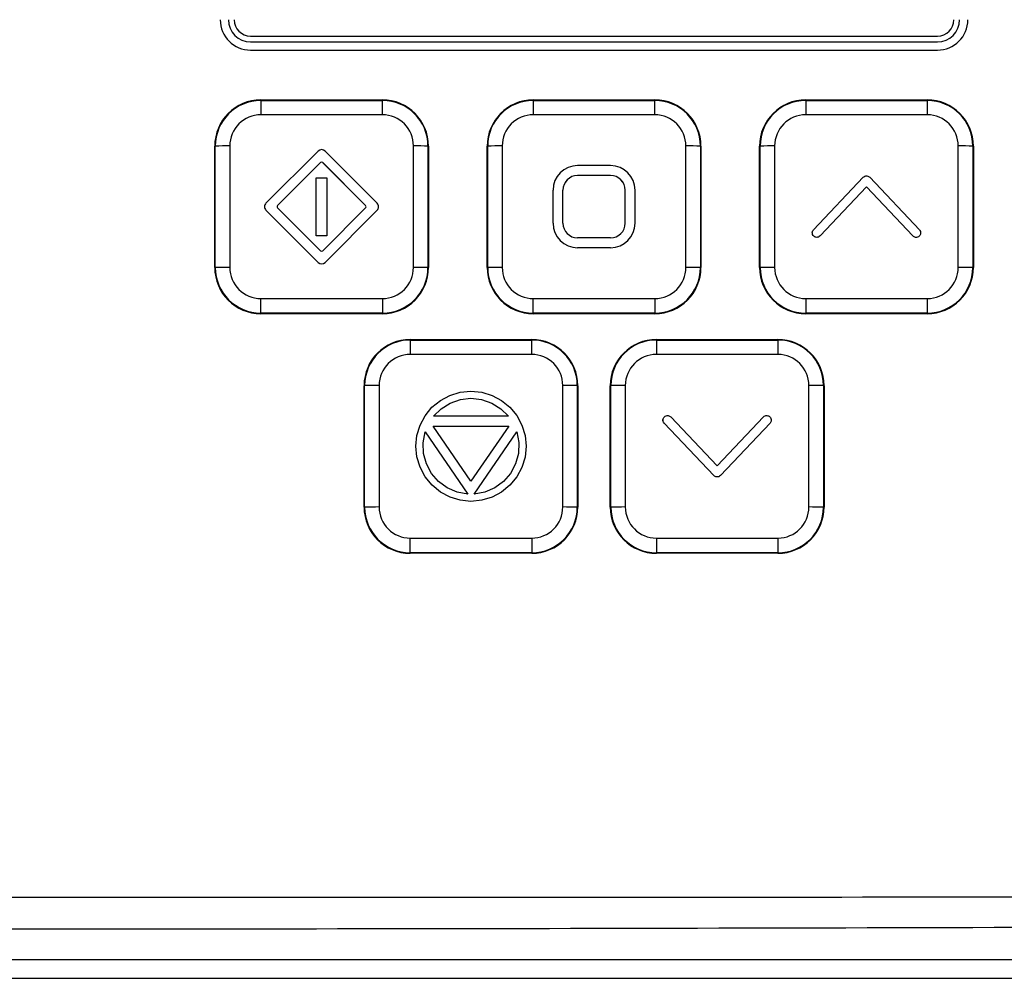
# Model space of a CAD drawing. Header units: millimetres. Extents: x -0.66 to 0.91, y -0.4 to 0.64.
# Tile 89 of 241: x 0.0886 to 0.1486, y 0.1373 to 0.1957. Entities that reach past the tile are written whole.
import ezdxf

# ---------------------------------------------------------------- set-up
doc = ezdxf.new("R2010")
doc.units = ezdxf.units.MM
doc.layers.add('FORMAT', color=7, linetype='Continuous')

msp = doc.modelspace()

# ---------------------------------------------------------------- linework, layer by layer
at = {"layer": 'FORMAT', "color": 7, "linetype": 'Continuous', "lineweight": 25}
for p, q in [((0.102642, 0.194676), (0.1445, 0.194676)), ((0.102642, 0.194326), (0.1445, 0.194326)), ((0.102642, 0.193826), (0.1445, 0.193826)), ((0.102642, 0.193826), (0.1445, 0.193826)), ((0.102642, 0.193826), (0.102642, 0.193826)), ((0.1445, 0.193826), (0.1445, 0.193826)), ((0.103271, 0.190791), (0.110671, 0.190791)), ((0.103271, 0.190791), (0.103271, 0.190758)), ((0.103271, 0.190758), (0.103271, 0.18988)), ((0.103271, 0.190758), (0.110671, 0.190758)), ((0.110671, 0.190791), (0.110671, 0.190758)), ((0.110671, 0.18988), (0.110671, 0.190758)), ((0.119871, 0.190791), (0.127271, 0.190791)), ((0.119871, 0.190791), (0.119871, 0.190758)), ((0.119871, 0.190758), (0.119871, 0.18988)), ((0.119871, 0.190758), (0.127271, 0.190758)), ((0.127271, 0.190791), (0.127271, 0.190758)), ((0.127271, 0.18988), (0.127271, 0.190758)), ((0.136471, 0.190791), (0.143871, 0.190791)), ((0.136471, 0.190791), (0.136471, 0.190758)), ((0.136471, 0.190758), (0.136471, 0.18988)), ((0.136471, 0.190758), (0.143871, 0.190758)), ((0.143871, 0.190791), (0.143871, 0.190758)), ((0.143871, 0.190758), (0.143871, 0.18988)), ((0.110671, 0.18988), (0.103271, 0.18988)), ((0.127271, 0.18988), (0.119871, 0.18988)), ((0.143871, 0.18988), (0.136471, 0.18988)), ((0.100456, 0.187977), (0.10049, 0.187978)), ((0.100456, 0.180578), (0.100456, 0.187977)), ((0.10049, 0.180579), (0.10049, 0.187978)), ((0.101374, 0.187984), (0.101374, 0.180585)), ((0.112567, 0.180585), (0.112567, 0.187984)), ((0.113451, 0.187978), (0.113451, 0.180579)), ((0.113485, 0.187977), (0.113451, 0.187978)), ((0.113485, 0.187977), (0.113485, 0.180578)), ((0.117056, 0.187977), (0.11709, 0.187978)), ((0.117056, 0.180578), (0.117056, 0.187977)), ((0.11709, 0.180579), (0.11709, 0.187978)), ((0.117974, 0.187984), (0.117974, 0.180585)), ((0.129167, 0.180585), (0.129167, 0.187984)), ((0.130051, 0.187978), (0.130051, 0.180579)), ((0.130085, 0.187977), (0.130051, 0.187978)), ((0.130085, 0.187977), (0.130085, 0.180578)), ((0.133656, 0.187977), (0.13369, 0.187978)), ((0.133656, 0.180578), (0.133656, 0.187977)), ((0.13369, 0.180579), (0.13369, 0.187978)), ((0.134574, 0.187984), (0.134574, 0.180585)), ((0.145767, 0.180585), (0.145767, 0.187984)), ((0.146651, 0.187978), (0.146651, 0.180579)), ((0.146685, 0.187977), (0.146651, 0.187978)), ((0.146685, 0.187977), (0.146685, 0.180578)), ((0.103578, 0.184497), (0.106758, 0.187671)), ((0.107183, 0.187671), (0.110357, 0.184491)), ((0.106899, 0.186966), (0.104283, 0.184355)), ((0.106899, 0.186966), (0.104283, 0.184355)), ((0.106899, 0.186966), (0.106899, 0.186966)), ((0.109652, 0.18435), (0.107041, 0.186966)), ((0.107041, 0.186966), (0.107041, 0.186965)), ((0.109652, 0.18435), (0.107041, 0.186965)), ((0.124571, 0.186784), (0.122571, 0.186784)), ((0.106638, 0.182515), (0.106641, 0.186049)), ((0.106641, 0.186049), (0.107297, 0.186048)), ((0.107297, 0.186048), (0.107294, 0.182514)), ((0.107297, 0.186048), (0.107294, 0.182514)), ((0.107297, 0.186048), (0.107297, 0.186048)), ((0.124571, 0.186184), (0.122571, 0.186184)), ((0.124571, 0.186184), (0.122571, 0.186184)), ((0.122571, 0.186184), (0.122571, 0.186184)), ((0.124571, 0.186184), (0.124571, 0.186184)), ((0.136946, 0.182877), (0.13997, 0.186074)), ((0.14037, 0.186074), (0.143395, 0.182877)), ((0.140171, 0.185485), (0.137345, 0.182499)), ((0.140171, 0.185485), (0.137345, 0.182499)), ((0.142996, 0.182499), (0.140171, 0.185485)), ((0.142996, 0.182499), (0.140171, 0.185485)), ((0.140171, 0.185485), (0.140171, 0.185485)), ((0.121071, 0.183285), (0.121071, 0.185285)), ((0.121671, 0.183285), (0.121671, 0.185285)), ((0.125471, 0.183285), (0.125471, 0.185285)), ((0.126071, 0.183285), (0.126071, 0.185285)), ((0.10349, 0.184284), (0.10349, 0.184284)), ((0.104283, 0.184355), (0.104283, 0.184355)), ((0.104283, 0.184213), (0.106894, 0.181601)), ((0.107036, 0.181601), (0.109652, 0.184208)), ((0.109652, 0.18435), (0.109652, 0.18435)), ((0.110445, 0.184278), (0.110445, 0.184279)), ((0.106752, 0.180893), (0.103578, 0.184073)), ((0.103578, 0.184073), (0.103578, 0.184072)), ((0.106752, 0.180892), (0.103578, 0.184072)), ((0.110357, 0.184066), (0.107176, 0.180892)), ((0.110357, 0.184066), (0.107176, 0.180892)), ((0.110357, 0.184066), (0.110357, 0.184066)), ((0.121071, 0.183285), (0.121071, 0.183285)), ((0.121671, 0.183285), (0.121671, 0.183285)), ((0.125471, 0.183285), (0.125471, 0.183285)), ((0.126071, 0.183285), (0.126071, 0.183285)), ((0.107294, 0.182514), (0.106638, 0.182515)), ((0.107294, 0.182514), (0.106638, 0.182515)), ((0.106638, 0.182515), (0.106638, 0.182515)), ((0.107294, 0.182514), (0.107294, 0.182514)), ((0.136957, 0.182488), (0.136957, 0.182488)), ((0.137146, 0.182413), (0.137146, 0.182413)), ((0.137345, 0.182499), (0.137345, 0.182499)), ((0.142996, 0.182499), (0.142996, 0.182499)), ((0.143385, 0.182488), (0.143385, 0.182488)), ((0.124571, 0.182385), (0.122571, 0.182385)), ((0.124571, 0.181785), (0.122571, 0.181785)), ((0.122571, 0.181785), (0.122571, 0.181785)), ((0.124571, 0.181785), (0.122571, 0.181785)), ((0.124571, 0.181785), (0.124571, 0.181785)), ((0.106752, 0.180893), (0.106752, 0.180892)), ((0.107176, 0.180892), (0.107176, 0.180892)), ((0.100456, 0.180578), (0.10049, 0.180579)), ((0.113485, 0.180578), (0.113451, 0.180579)), ((0.117056, 0.180578), (0.11709, 0.180579)), ((0.130085, 0.180578), (0.130051, 0.180579)), ((0.133656, 0.180578), (0.13369, 0.180579)), ((0.146685, 0.180578), (0.146651, 0.180579)), ((0.103271, 0.177799), (0.103271, 0.178689)), ((0.103271, 0.178689), (0.110671, 0.178689)), ((0.110671, 0.178689), (0.110671, 0.177799)), ((0.119871, 0.177799), (0.119871, 0.178689)), ((0.119871, 0.178689), (0.127271, 0.178689)), ((0.127271, 0.178689), (0.127271, 0.177799)), ((0.136471, 0.178689), (0.136471, 0.177799)), ((0.136471, 0.178689), (0.143871, 0.178689)), ((0.143871, 0.178689), (0.143871, 0.177799)), ((0.110671, 0.177799), (0.103271, 0.177799)), ((0.103271, 0.177764), (0.103271, 0.177799)), ((0.110671, 0.177764), (0.103271, 0.177764)), ((0.110671, 0.177764), (0.110671, 0.177799)), ((0.127271, 0.177799), (0.119871, 0.177799)), ((0.119871, 0.177764), (0.119871, 0.177799)), ((0.127271, 0.177764), (0.119871, 0.177764)), ((0.127271, 0.177764), (0.127271, 0.177799)), ((0.143871, 0.177799), (0.136471, 0.177799)), ((0.136471, 0.177764), (0.136471, 0.177799)), ((0.143871, 0.177764), (0.136471, 0.177764)), ((0.143871, 0.177764), (0.143871, 0.177799)), ((0.112371, 0.176193), (0.119771, 0.176193)), ((0.112371, 0.176193), (0.112371, 0.17616)), ((0.112371, 0.17616), (0.112371, 0.175282)), ((0.112371, 0.17616), (0.119771, 0.17616)), ((0.119771, 0.176193), (0.119771, 0.17616)), ((0.119771, 0.175282), (0.119771, 0.17616)), ((0.127371, 0.176193), (0.134771, 0.176193)), ((0.127371, 0.176193), (0.127371, 0.17616)), ((0.127371, 0.17616), (0.127371, 0.175282)), ((0.127371, 0.17616), (0.134771, 0.17616)), ((0.134771, 0.176193), (0.134771, 0.17616)), ((0.134771, 0.17616), (0.134771, 0.175282)), ((0.119771, 0.175282), (0.112371, 0.175282)), ((0.134771, 0.175282), (0.127371, 0.175282)), ((0.109556, 0.173379), (0.10959, 0.17338)), ((0.109556, 0.16598), (0.109556, 0.173379)), ((0.10959, 0.165981), (0.10959, 0.17338)), ((0.110474, 0.173386), (0.110474, 0.165987)), ((0.114783, 0.172784), (0.115411, 0.172978)), ((0.115411, 0.172978), (0.116071, 0.173045)), ((0.116071, 0.173045), (0.116727, 0.172981)), ((0.116727, 0.172981), (0.117358, 0.172787)), ((0.121667, 0.165987), (0.121667, 0.173386)), ((0.122551, 0.17338), (0.122551, 0.165981)), ((0.122585, 0.173379), (0.122551, 0.17338)), ((0.122585, 0.173379), (0.122585, 0.16598)), ((0.124556, 0.173379), (0.12459, 0.17338)), ((0.124556, 0.16598), (0.124556, 0.173379)), ((0.12459, 0.165981), (0.12459, 0.17338)), ((0.125474, 0.173386), (0.125474, 0.165987)), ((0.136667, 0.165987), (0.136667, 0.173386)), ((0.137551, 0.17338), (0.137551, 0.165981)), ((0.137585, 0.173379), (0.137551, 0.17338)), ((0.137585, 0.173379), (0.137585, 0.16598)), ((0.113696, 0.172061), (0.114204, 0.172477)), ((0.114204, 0.172477), (0.114783, 0.172784)), ((0.114257, 0.171976), (0.114811, 0.172322)), ((0.114257, 0.171976), (0.114811, 0.172322)), ((0.114811, 0.172322), (0.115425, 0.172537)), ((0.114811, 0.172322), (0.115425, 0.172537)), ((0.114811, 0.172322), (0.114811, 0.172322)), ((0.115425, 0.172537), (0.116071, 0.172611)), ((0.115425, 0.172537), (0.116071, 0.172611)), ((0.115425, 0.172537), (0.115425, 0.172537)), ((0.116071, 0.172611), (0.116716, 0.172537)), ((0.116071, 0.172611), (0.116716, 0.172537)), ((0.116071, 0.172611), (0.116071, 0.172611)), ((0.116716, 0.172537), (0.117334, 0.172322)), ((0.116716, 0.172537), (0.117334, 0.172322)), ((0.116716, 0.172537), (0.116716, 0.172537)), ((0.117334, 0.172322), (0.117887, 0.171976)), ((0.117334, 0.172322), (0.117334, 0.172322)), ((0.117334, 0.172322), (0.117887, 0.171976)), ((0.117358, 0.172787), (0.117937, 0.172481)), ((0.117937, 0.172481), (0.118445, 0.172064)), ((0.11328, 0.171549), (0.113696, 0.172061)), ((0.113788, 0.171514), (0.114257, 0.171976)), ((0.113788, 0.171514), (0.114257, 0.171976)), ((0.114257, 0.171976), (0.114257, 0.171976)), ((0.117887, 0.171976), (0.118357, 0.171514)), ((0.117887, 0.171976), (0.117887, 0.171976)), ((0.117887, 0.171976), (0.118356, 0.171514)), ((0.118445, 0.172064), (0.118861, 0.171556)), ((0.112973, 0.170967), (0.11328, 0.171549)), ((0.118357, 0.171514), (0.113788, 0.171514)), ((0.118861, 0.171556), (0.119172, 0.170978)), ((0.130871, 0.167897), (0.127846, 0.171095)), ((0.130871, 0.167898), (0.127846, 0.171095)), ((0.127846, 0.171095), (0.127846, 0.171095)), ((0.128245, 0.171473), (0.131071, 0.168487)), ((0.131071, 0.168487), (0.133896, 0.171473)), ((0.134296, 0.171095), (0.131271, 0.167897)), ((0.134296, 0.171095), (0.131271, 0.167898)), ((0.134296, 0.171095), (0.134296, 0.171095)), ((0.112779, 0.17034), (0.112973, 0.170967)), ((0.11316, 0.169906), (0.11328, 0.170558)), ((0.11316, 0.169906), (0.11328, 0.170558)), ((0.11328, 0.170558), (0.11588, 0.16677)), ((0.11328, 0.170558), (0.11328, 0.170558)), ((0.11328, 0.170558), (0.11588, 0.16677)), ((0.113774, 0.170918), (0.118371, 0.170918)), ((0.116071, 0.167571), (0.113774, 0.170918)), ((0.113774, 0.170918), (0.118371, 0.170918)), ((0.118371, 0.170918), (0.116071, 0.167571)), ((0.116265, 0.16677), (0.118865, 0.170558)), ((0.116265, 0.16677), (0.118865, 0.170558)), ((0.118865, 0.170558), (0.118988, 0.169909)), ((0.118865, 0.170558), (0.118865, 0.170558)), ((0.118865, 0.170558), (0.118988, 0.169909)), ((0.119172, 0.170978), (0.119366, 0.170347)), ((0.112716, 0.169687), (0.112779, 0.17034)), ((0.113185, 0.169246), (0.11316, 0.169906)), ((0.118988, 0.169909), (0.11896, 0.16925)), ((0.119366, 0.170347), (0.119429, 0.169687)), ((0.112779, 0.169034), (0.112716, 0.169687)), ((0.112779, 0.169034), (0.112716, 0.169687)), ((0.112716, 0.169687), (0.112716, 0.169687)), ((0.113358, 0.168611), (0.113185, 0.169246)), ((0.11896, 0.16925), (0.118791, 0.168615)), ((0.119429, 0.169687), (0.119366, 0.169031)), ((0.119429, 0.169687), (0.119366, 0.169031)), ((0.119429, 0.169687), (0.119429, 0.169687)), ((0.112973, 0.168406), (0.112779, 0.169034)), ((0.112973, 0.168407), (0.112779, 0.169034)), ((0.112779, 0.169034), (0.112779, 0.169034)), ((0.113661, 0.168033), (0.113358, 0.168611)), ((0.118791, 0.168615), (0.118484, 0.168036)), ((0.119366, 0.169031), (0.119172, 0.168399)), ((0.119366, 0.169031), (0.119172, 0.1684)), ((0.119366, 0.169031), (0.119366, 0.169031)), ((0.11328, 0.167825), (0.112973, 0.168407)), ((0.112973, 0.168407), (0.112973, 0.168406)), ((0.11328, 0.167824), (0.112973, 0.168406)), ((0.114095, 0.167539), (0.113661, 0.168033)), ((0.118484, 0.168036), (0.118053, 0.167539)), ((0.119172, 0.1684), (0.118861, 0.167821)), ((0.119172, 0.168399), (0.118861, 0.167821)), ((0.119172, 0.1684), (0.119172, 0.168399)), ((0.1137, 0.167313), (0.11328, 0.167825)), ((0.11328, 0.167825), (0.11328, 0.167824)), ((0.1137, 0.167313), (0.11328, 0.167824)), ((0.114624, 0.167151), (0.114095, 0.167539)), ((0.118053, 0.167539), (0.117521, 0.167154)), ((0.118861, 0.167821), (0.118445, 0.167313)), ((0.118861, 0.167821), (0.118445, 0.167313)), ((0.118861, 0.167821), (0.118861, 0.167821)), ((0.130871, 0.167898), (0.130871, 0.167897)), ((0.131271, 0.167898), (0.131271, 0.167897)), ((0.114212, 0.166897), (0.1137, 0.167313)), ((0.114212, 0.166897), (0.1137, 0.167313)), ((0.1137, 0.167313), (0.1137, 0.167313)), ((0.114794, 0.166586), (0.114212, 0.166897)), ((0.114794, 0.166587), (0.114212, 0.166897)), ((0.114212, 0.166897), (0.114212, 0.166897)), ((0.115231, 0.16689), (0.114624, 0.167151)), ((0.11588, 0.16677), (0.115231, 0.16689)), ((0.116914, 0.16689), (0.116265, 0.16677)), ((0.117521, 0.167154), (0.116914, 0.16689)), ((0.117937, 0.166897), (0.117355, 0.16659)), ((0.117937, 0.166897), (0.117355, 0.16659)), ((0.118445, 0.167313), (0.117937, 0.166897)), ((0.118445, 0.167313), (0.117937, 0.166897)), ((0.117937, 0.166897), (0.117937, 0.166897)), ((0.118445, 0.167313), (0.118445, 0.167313)), ((0.115422, 0.166396), (0.114794, 0.166587)), ((0.114794, 0.166587), (0.114794, 0.166586)), ((0.115422, 0.166396), (0.114794, 0.166586)), ((0.116071, 0.166329), (0.115422, 0.166396)), ((0.116071, 0.166329), (0.115422, 0.166396)), ((0.115422, 0.166396), (0.115422, 0.166396)), ((0.116727, 0.166396), (0.116071, 0.166329)), ((0.116727, 0.166396), (0.116071, 0.166329)), ((0.116071, 0.166329), (0.116071, 0.166329)), ((0.117355, 0.16659), (0.116727, 0.166396)), ((0.117355, 0.16659), (0.116727, 0.166396)), ((0.116727, 0.166396), (0.116727, 0.166396)), ((0.117355, 0.16659), (0.117355, 0.16659)), ((0.109556, 0.16598), (0.10959, 0.165981)), ((0.122585, 0.16598), (0.122551, 0.165981)), ((0.124556, 0.16598), (0.12459, 0.165981)), ((0.137585, 0.16598), (0.137551, 0.165981)), ((0.112371, 0.163201), (0.112371, 0.164091)), ((0.112371, 0.164091), (0.119771, 0.164091)), ((0.119771, 0.164091), (0.119771, 0.163201)), ((0.127371, 0.164091), (0.134771, 0.164091)), ((0.127371, 0.164091), (0.127371, 0.163201)), ((0.134771, 0.164091), (0.134771, 0.163201)), ((0.119771, 0.163201), (0.112371, 0.163201)), ((0.112371, 0.163167), (0.112371, 0.163201)), ((0.119771, 0.163167), (0.119771, 0.163201)), ((0.134771, 0.163201), (0.127371, 0.163201)), ((0.127371, 0.163167), (0.127371, 0.163201)), ((0.134771, 0.163167), (0.134771, 0.163201)), ((0.119771, 0.163167), (0.112371, 0.163167)), ((0.134771, 0.163167), (0.127371, 0.163167)), ((-0.004277, 0.138418), (0.18142, 0.138418)), ((-0.005826, 0.137273), (0.182968, 0.137273))]:
    msp.add_line(p, q, dxfattribs=at)
for centre, radius, start, end in [((0.102641, 0.195676), 0.0018498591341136, 180.004364, 270.004363), ((0.102641, 0.195676), 0.0018498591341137, 180.004364, 270.004363), ((0.102642, 0.195676), 0.0013498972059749, 180.004364, 270.004363), ((0.102642, 0.195676), 0.0009999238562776, 180.004364, 270.004363), ((0.1445, 0.195676), 0.0018498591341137, 269.995637, 359.995636), ((0.1445, 0.195676), 0.0018498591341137, 269.995637, 359.995636), ((0.1445, 0.195676), 0.0013498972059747, 269.995637, 359.995636), ((0.1445, 0.195676), 0.0009999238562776, 269.995637, 359.995636), ((0.10327, 0.187977), 0.002813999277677, 89.995637, 179.995636), ((0.10327, 0.187977), 0.0027801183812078, 89.995637, 179.995636), ((0.110671, 0.187977), 0.002813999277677, 0.004364, 90.004363), ((0.110671, 0.187977), 0.0027801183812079, 0.004364, 90.004363), ((0.11987, 0.187977), 0.002813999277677, 89.995637, 179.995636), ((0.11987, 0.187977), 0.0027801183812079, 89.995637, 179.995636), ((0.127271, 0.187977), 0.0028139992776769, 0.004364, 90.004363), ((0.127271, 0.187977), 0.0027801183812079, 0.004364, 90.004363), ((0.13647, 0.187977), 0.002813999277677, 89.995637, 179.995636), ((0.13647, 0.187977), 0.0027801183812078, 89.995637, 179.995636), ((0.143871, 0.187977), 0.0028139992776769, 0.004364, 90.004363), ((0.143871, 0.187977), 0.0027801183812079, 0.004364, 90.004363), ((0.103271, 0.187984), 0.0018963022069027, 89.995637, 179.995636), ((0.110671, 0.187984), 0.0018963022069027, 0.004364, 90.004363), ((0.119871, 0.187984), 0.0018963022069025, 89.995637, 179.995636), ((0.127271, 0.187984), 0.0018963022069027, 0.004364, 90.004363), ((0.136471, 0.187984), 0.0018963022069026, 89.995637, 179.995636), ((0.143871, 0.187984), 0.0018963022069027, 0.004364, 90.004363), ((0.10132, 0.134316), 0.0536680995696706, 89.942353, 90.886018), ((0.112621, 0.134316), 0.0536680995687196, 89.113982, 90.057647), ((0.11792, 0.134316), 0.0536680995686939, 89.942353, 90.886018), ((0.129221, 0.134316), 0.0536680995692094, 89.113982, 90.057647), ((0.13452, 0.134316), 0.053668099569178, 89.942353, 90.886018), ((0.145821, 0.134316), 0.0536680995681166, 89.113982, 90.057647), ((0.10697, 0.187459), 0.0003000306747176, 44.952802, 134.941087), ((0.10697, 0.186895), 0.0001000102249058, 44.952802, 134.941087), ((0.10697, 0.186895), 0.0001000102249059, 44.952802, 134.941087), ((0.122571, 0.185285), 0.0014998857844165, 89.995637, 179.995636), ((0.124571, 0.185285), 0.0014998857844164, 0.004364, 90.004363), ((0.122571, 0.185285), 0.0008999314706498, 89.995637, 179.995636), ((0.122571, 0.185284), 0.0008999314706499, 89.995637, 179.995636), ((0.124571, 0.185285), 0.0008999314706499, 0.004364, 90.004363), ((0.124571, 0.185284), 0.00089993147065, 0.004364, 90.004363), ((0.10379, 0.184284), 0.0002999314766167, 180.000751, 224.952352), ((0.10379, 0.184284), 0.0002999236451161, 134.941071, 224.952787), ((0.104354, 0.184284), 9.99761798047e-05, 134.941275, 179.999485), ((0.104354, 0.184284), 9.99745520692e-05, 134.941072, 224.989496), ((0.109581, 0.184279), 9.99745521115e-05, 314.904362, 44.952786), ((0.109581, 0.184279), 9.99771574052e-05, 0.000751, 44.952352), ((0.110145, 0.184279), 0.000299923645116, 314.941071, 44.952787), ((0.110145, 0.184278), 0.0002999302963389, 314.941414, 359.999345), ((0.122571, 0.183285), 0.0014998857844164, 180.004364, 270.004363), ((0.122571, 0.183285), 0.0014998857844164, 180.004364, 270.004363), ((0.122571, 0.183285), 0.0008999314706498, 180.004364, 270.004363), ((0.124571, 0.183285), 0.0014998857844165, 269.995637, 359.995636), ((0.124571, 0.183285), 0.0014998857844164, 269.995637, 359.995636), ((0.124571, 0.183285), 0.0008999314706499, 269.995637, 359.995636), ((0.106965, 0.181672), 0.0001000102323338, 224.989504, 314.904386), ((0.106964, 0.181105), 0.0003000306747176, 224.952802, 314.941087), ((0.106964, 0.181104), 0.0003000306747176, 224.952802, 314.941087), ((0.10327, 0.180578), 0.0028139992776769, 180.004364, 270.004363), ((0.10327, 0.180579), 0.0027801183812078, 180.004364, 270.004363), ((0.10132, 0.126917), 0.053668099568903, 89.942353, 90.886018), ((0.103271, 0.180585), 0.0018963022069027, 180.004364, 270.004363), ((0.110671, 0.180578), 0.002813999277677, 269.995637, 359.995636), ((0.110671, 0.180579), 0.0027801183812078, 269.995637, 359.995636), ((0.110671, 0.180585), 0.0018963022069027, 269.995637, 359.995636), ((0.112621, 0.126917), 0.0536680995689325, 89.113982, 90.057647), ((0.11987, 0.180578), 0.0028139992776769, 180.004364, 270.004363), ((0.11987, 0.180579), 0.0027801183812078, 180.004364, 270.004363), ((0.11792, 0.126917), 0.0536680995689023, 89.942353, 90.886018), ((0.119871, 0.180585), 0.0018963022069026, 180.004364, 270.004363), ((0.127271, 0.180578), 0.002813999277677, 269.995637, 359.995636), ((0.127271, 0.180579), 0.0027801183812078, 269.995637, 359.995636), ((0.127271, 0.180585), 0.0018963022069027, 269.995637, 359.995636), ((0.129221, 0.126917), 0.0536680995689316, 89.113982, 90.057647), ((0.13647, 0.180578), 0.0028139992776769, 180.004364, 270.004363), ((0.13647, 0.180579), 0.0027801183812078, 180.004364, 270.004363), ((0.13452, 0.126917), 0.0536680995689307, 89.942353, 90.886018), ((0.136471, 0.180585), 0.0018963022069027, 180.004364, 270.004363), ((0.143871, 0.180578), 0.002813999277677, 269.995637, 359.995636), ((0.143871, 0.180579), 0.0027801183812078, 269.995637, 359.995636), ((0.143871, 0.180585), 0.0018963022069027, 269.995637, 359.995636), ((0.145821, 0.126917), 0.0536680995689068, 89.113982, 90.057647), ((0.11237, 0.173379), 0.002813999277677, 89.995637, 179.995636), ((0.11237, 0.17338), 0.0027801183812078, 89.995637, 179.995636), ((0.119771, 0.173379), 0.0028139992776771, 0.004364, 90.004363), ((0.119771, 0.17338), 0.0027801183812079, 0.004364, 90.004363), ((0.12737, 0.173379), 0.002813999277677, 89.995637, 179.995636), ((0.12737, 0.17338), 0.0027801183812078, 89.995637, 179.995636), ((0.134771, 0.173379), 0.002813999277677, 0.004364, 90.004363), ((0.134771, 0.17338), 0.0027801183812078, 0.004364, 90.004363), ((0.112371, 0.173386), 0.0018963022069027, 89.995637, 179.995636), ((0.119771, 0.173386), 0.0018963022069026, 0.004364, 90.004363), ((0.127371, 0.173386), 0.0018963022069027, 89.995637, 179.995636), ((0.134771, 0.173386), 0.0018963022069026, 0.004364, 90.004363), ((0.11042, 0.119718), 0.0536680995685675, 89.942353, 90.886018), ((0.121721, 0.119718), 0.0536680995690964, 89.113982, 90.057647), ((0.12542, 0.119718), 0.053668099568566, 89.942353, 90.886018), ((0.136721, 0.119718), 0.0536680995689, 89.113982, 90.057647), ((0.11237, 0.165981), 0.002813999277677, 180.004364, 270.004363), ((0.11237, 0.165981), 0.0027801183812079, 180.004364, 270.004363), ((0.11042, 0.112319), 0.0536680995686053, 89.942353, 90.886018), ((0.112371, 0.165988), 0.0018963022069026, 180.004364, 270.004363), ((0.119771, 0.165981), 0.002813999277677, 269.995637, 359.995636), ((0.119771, 0.165981), 0.0027801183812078, 269.995637, 359.995636), ((0.119771, 0.165988), 0.0018963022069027, 269.995637, 359.995636), ((0.121721, 0.112319), 0.053668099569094, 89.113982, 90.057647), ((0.12737, 0.165981), 0.002813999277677, 180.004364, 270.004363), ((0.12737, 0.165981), 0.0027801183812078, 180.004364, 270.004363), ((0.12542, 0.112319), 0.0536680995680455, 89.942353, 90.886018), ((0.127371, 0.165988), 0.0018963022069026, 180.004364, 270.004363), ((0.134771, 0.165981), 0.0028139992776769, 269.995637, 359.995636), ((0.134771, 0.165981), 0.0027801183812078, 269.995637, 359.995636), ((0.134771, 0.165988), 0.0018963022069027, 269.995637, 359.995636), ((0.136721, 0.112319), 0.0536680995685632, 89.113982, 90.057647)]:
    msp.add_arc(centre, radius, start, end, dxfattribs=at)
for points, knots in [([(0.1399704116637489, 0.1860741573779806), (0.1400034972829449, 0.1860999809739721), (0.1400695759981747, 0.1861515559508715), (0.1401887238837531, 0.1861619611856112), (0.1402943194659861, 0.1861373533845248), (0.1403447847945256, 0.1860952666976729), (0.1403700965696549, 0.1860741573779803)], [0, 0, 0, 0, 0.2799576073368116, 0.5591323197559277, 0.77887504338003, 1, 1, 1, 1]), ([(0.1369571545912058, 0.1824882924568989), (0.1369309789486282, 0.1825202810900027), (0.136879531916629, 0.1825831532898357), (0.1368648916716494, 0.1826978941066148), (0.1368869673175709, 0.1828001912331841), (0.1369257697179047, 0.1828508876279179), (0.1369455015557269, 0.1828766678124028)], [0, 0, 0, 0, 0.2841316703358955, 0.558447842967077, 0.7754614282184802, 1, 1, 1, 1]), ([(0.1369571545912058, 0.1824881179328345), (0.1369293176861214, 0.1825197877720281), (0.1368850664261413, 0.1825701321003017), (0.136880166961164, 0.1826358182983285), (0.1368783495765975, 0.1826601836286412)], [0, 0, 0, 0, 0.6290646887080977, 1, 1, 1, 1]), ([(0.1371457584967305, 0.182413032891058), (0.1371070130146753, 0.1824171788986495), (0.1370367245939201, 0.1824247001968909), (0.1369818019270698, 0.1824685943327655), (0.1369571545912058, 0.1824882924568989)], [0, 0, 0, 0, 0.5512356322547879, 1, 1, 1, 1]), ([(0.1371457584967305, 0.1824128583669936), (0.1371070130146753, 0.1824170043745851), (0.1370367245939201, 0.1824245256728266), (0.1369818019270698, 0.1824684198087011), (0.1369571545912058, 0.1824881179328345)], [0, 0, 0, 0, 0.5512356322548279, 1, 1, 1, 1]), ([(0.1373452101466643, 0.1824991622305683), (0.1373120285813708, 0.1824715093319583), (0.1372535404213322, 0.1824227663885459), (0.1371783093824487, 0.1824159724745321), (0.1371457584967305, 0.182413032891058)], [0, 0, 0, 0, 0.5673210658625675, 1, 1, 1, 1]), ([(0.1373452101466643, 0.1824989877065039), (0.1373120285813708, 0.1824713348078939), (0.1372535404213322, 0.1824225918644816), (0.1371783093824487, 0.1824157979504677), (0.1371457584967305, 0.1824128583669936)], [0, 0, 0, 0, 0.5673210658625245, 1, 1, 1, 1]), ([(0.143384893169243, 0.1824882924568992), (0.1433514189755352, 0.1824639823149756), (0.1432856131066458, 0.182416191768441), (0.1431700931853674, 0.1824079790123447), (0.1430690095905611, 0.1824359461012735), (0.1430206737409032, 0.1824778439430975), (0.1429960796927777, 0.1824991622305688)], [0, 0, 0, 0, 0.2840040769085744, 0.558314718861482, 0.7752635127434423, 1, 1, 1, 1]), ([(0.143384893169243, 0.1824881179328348), (0.1433514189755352, 0.1824638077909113), (0.1432856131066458, 0.1824160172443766), (0.1431700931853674, 0.1824078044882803), (0.1430690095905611, 0.1824357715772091), (0.1430206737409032, 0.1824776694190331), (0.1429960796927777, 0.1824989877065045)], [0, 0, 0, 0, 0.2840040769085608, 0.5583147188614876, 0.7752635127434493, 1, 1, 1, 1]), ([(0.1433953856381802, 0.182876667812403), (0.1434197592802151, 0.1828433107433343), (0.1434676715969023, 0.182777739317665), (0.1434757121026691, 0.182662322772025), (0.1434477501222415, 0.1825614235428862), (0.1434060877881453, 0.182512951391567), (0.143384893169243, 0.1824882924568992)], [0, 0, 0, 0, 0.2838742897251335, 0.5580239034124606, 0.7751562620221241, 1, 1, 1, 1]), ([(0.1434629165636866, 0.1827160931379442), (0.1434661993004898, 0.1826956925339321), (0.1434744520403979, 0.1826444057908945), (0.1434465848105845, 0.1825610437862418), (0.1434056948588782, 0.1825127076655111), (0.143384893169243, 0.1824881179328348)], [0, 0, 0, 0, 0.2449940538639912, 0.6159105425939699, 1, 1, 1, 1]), ([(0.1278459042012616, 0.1710950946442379), (0.1278215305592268, 0.1711284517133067), (0.1277736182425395, 0.1711940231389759), (0.1277655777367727, 0.1713094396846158), (0.1277935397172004, 0.1714103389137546), (0.1278352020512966, 0.1714588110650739), (0.1278563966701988, 0.1714834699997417)], [0, 0, 0, 0, 0.2838742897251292, 0.5580239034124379, 0.7751562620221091, 1, 1, 1, 1]), ([(0.1278459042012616, 0.1710949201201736), (0.1278207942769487, 0.1711283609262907), (0.1277722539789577, 0.1711930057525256), (0.1277727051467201, 0.1712736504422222), (0.1277729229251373, 0.1713125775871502)], [0, 0, 0, 0, 0.5173005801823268, 1, 1, 1, 1]), ([(0.1278563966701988, 0.1714834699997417), (0.1278898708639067, 0.1715077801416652), (0.1279556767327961, 0.1715555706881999), (0.1280711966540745, 0.1715637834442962), (0.1281722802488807, 0.1715358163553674), (0.1282206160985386, 0.1714939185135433), (0.1282452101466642, 0.171472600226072)], [0, 0, 0, 0, 0.2840040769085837, 0.5583147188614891, 0.7752635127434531, 1, 1, 1, 1]), ([(0.1338960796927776, 0.1714726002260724), (0.133929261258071, 0.1715002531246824), (0.1339877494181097, 0.1715489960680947), (0.1340629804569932, 0.1715557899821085), (0.1340955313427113, 0.1715587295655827)], [0, 0, 0, 0, 0.5673210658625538, 1, 1, 1, 1]), ([(0.1340955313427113, 0.1715587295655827), (0.1341342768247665, 0.1715545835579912), (0.1342045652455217, 0.1715470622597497), (0.1342594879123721, 0.1715031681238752), (0.1342841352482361, 0.1714834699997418)], [0, 0, 0, 0, 0.5512356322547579, 1, 1, 1, 1]), ([(0.1342841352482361, 0.1714834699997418), (0.1343103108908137, 0.171451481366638), (0.1343617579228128, 0.1713886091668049), (0.1343763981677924, 0.1712738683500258), (0.134354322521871, 0.1711715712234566), (0.1343155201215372, 0.1711208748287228), (0.1342957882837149, 0.1710950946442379)], [0, 0, 0, 0, 0.2841316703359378, 0.5584478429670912, 0.7754614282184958, 0.9999999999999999, 0.9999999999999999, 0.9999999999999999, 0.9999999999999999]), ([(0.1343629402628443, 0.1713112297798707), (0.134366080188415, 0.1712962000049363), (0.1343756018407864, 0.1712506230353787), (0.1343528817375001, 0.1711711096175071), (0.1343150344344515, 0.1711206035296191), (0.1342957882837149, 0.1710949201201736)], [0, 0, 0, 0, 0.1947280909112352, 0.5905022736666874, 1, 1, 1, 1]), ([(0.1312708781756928, 0.1678976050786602), (0.1312377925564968, 0.1678717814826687), (0.1311717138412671, 0.1678202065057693), (0.1310525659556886, 0.1678098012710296), (0.1309469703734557, 0.1678344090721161), (0.1308965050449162, 0.1678764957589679), (0.1308711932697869, 0.1678976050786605)], [0, 0, 0, 0, 0.2799576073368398, 0.5591323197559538, 0.7788750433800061, 1, 1, 1, 1]), ([(0.1312708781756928, 0.1678974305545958), (0.1312377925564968, 0.1678716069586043), (0.131171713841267, 0.1678200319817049), (0.1310525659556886, 0.1678096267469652), (0.1309469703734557, 0.1678342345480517), (0.1308965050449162, 0.1678763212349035), (0.1308711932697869, 0.1678974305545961)], [0, 0, 0, 0, 0.2799576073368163, 0.5591323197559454, 0.7788750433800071, 0.9999999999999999, 0.9999999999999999, 0.9999999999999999, 0.9999999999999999]), ([(0.1797116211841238, 0.1422116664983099), (0.1731656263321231, 0.1422105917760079), (0.1531939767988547, 0.1422073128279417), (0.1197956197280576, 0.1422040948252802), (0.0655800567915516, 0.1422025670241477), (0.0247918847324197, 0.1422080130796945), (-0.0025703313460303, 0.1422116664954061)], [0, 0, 0, 0, 0.1077371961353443, 0.3287032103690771, 0.5496692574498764, 1, 1, 1, 1]), ([(-0.0030723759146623, 0.1404762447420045), (0.0036403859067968, 0.1404505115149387), (0.0237787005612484, 0.1403733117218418), (0.0573438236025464, 0.1402980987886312), (0.1117274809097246, 0.1402624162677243), (0.1526835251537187, 0.1403902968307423), (0.1802136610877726, 0.1404762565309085)], [0, 0, 0, 0, 0.109877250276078, 0.3296322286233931, 0.5493872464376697, 1, 1, 1, 1])]:
    msp.add_open_spline(points, degree=3, knots=knots, dxfattribs=at)

doc.saveas('drawing.dxf')
